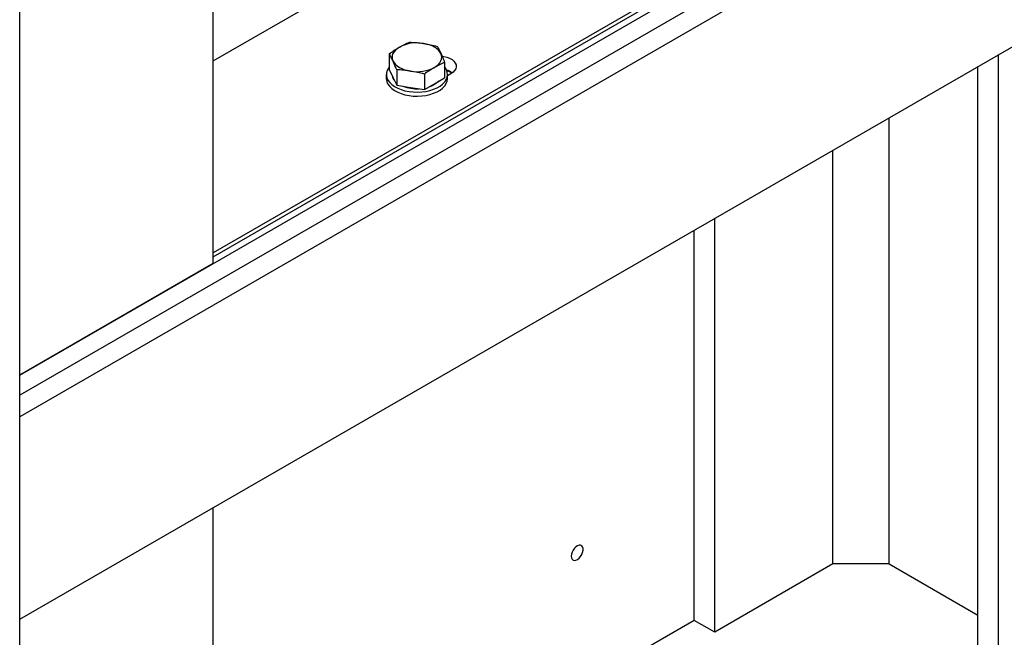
# Model space of a CAD drawing. Header units: millimetres. Extents: x 0 to 25230, y 0 to 17820.
# Tile 206 of 214: x 21607 to 22202, y 9839 to 10212. Entities that reach past the tile are written whole.
import ezdxf

# ---------------------------------------------------------------- set-up
doc = ezdxf.new("R2010")
doc.units = ezdxf.units.MM
doc.linetypes.add('SLD-Sólida', pattern=[0])
doc.layers.add('REFERÊNCIAS', color=9, linetype='SLD-Sólida')

msp = doc.modelspace()

# ---------------------------------------------------------------- linework, layer by layer
at = {"color": 7, "linetype": 'SLD-Sólida', "lineweight": 25, "ltscale": 30}
msp.add_line((21607.47, 9676.67), (21607.47, 10710.7), dxfattribs=at)
at = {"layer": 'REFERÊNCIAS', "linetype": 'SLD-Sólida', "lineweight": 25, "ltscale": 30}
for p, q in [((22727.86, 10618.79), (21607.47, 9972)), ((21607.47, 9849.52), (22727.86, 10496.31)), ((21724.43, 10064.65), (21724.43, 10356.88)), ((21724.43, 10187.15), (21878.47, 10276.08)), ((21607.47, 9997.13), (22049.49, 10252.3)), ((22044.43, 10255.85), (21724.43, 10071.12)), ((21724.43, 10068.75), (22046.1, 10254.45)), ((22064.11, 10248.68), (21607.47, 9985.06)), ((21830.78, 10191.42), (21830.78, 10182.05)), ((21864.24, 10186.25), (21864.24, 10176.88)), ((22198.9, 8538.36), (22198.9, 10190.95)), ((21830.78, 10182.05), (21833.02, 10177.22)), ((21835.26, 10181.77), (21835.26, 10172.4)), ((22186.52, 9749.9), (22186.52, 10183.8)), ((21829.01, 10178.96), (21829.01, 10176.51)), ((21833.02, 10177.22), (21835.26, 10172.4)), ((21851.99, 10179.18), (21851.99, 10169.81)), ((21858.12, 10173.34), (21864.24, 10176.88)), ((21868.02, 10179.37), (21866.01, 10178.21)), ((21866.01, 10176.51), (21866.01, 10178.96)), ((21835.26, 10172.4), (21843.63, 10171.1)), ((21843.63, 10171.1), (21851.99, 10169.81)), ((21851.99, 10169.81), (21858.12, 10173.34)), ((22132.78, 9882.97), (22132.78, 10152.78)), ((22098.84, 9882.97), (22098.84, 10133.19)), ((22027.43, 9841.74), (22027.43, 10091.96)), ((22015.05, 9848.89), (22015.05, 10084.81)), ((21724.43, 10064.65), (21607.47, 9997.13)), ((21724.43, 9631.05), (21724.43, 9917.04)), ((22098.84, 9882.97), (22027.43, 9841.74)), ((22132.78, 9882.97), (22098.84, 9882.97)), ((22132.78, 9882.97), (22186.52, 9851.95)), ((22015.05, 9848.89), (21724.43, 9681.12)), ((22027.43, 9841.74), (22015.05, 9848.89))]:
    msp.add_line(p, q, dxfattribs=at)
at = {"layer": 'REFERÊNCIAS', "linetype": 'SLD-Sólida', "lineweight": 25, "ltscale": 30, "flags": 128}
for points in [[(21836.9, 10195.47), (21835.61, 10194.62), (21834.52, 10193.67), (21833.65, 10192.66), (21833.02, 10191.59), (21832.64, 10190.47), (21832.51, 10189.34), (21832.64, 10188.21), (21833.02, 10187.1)], [(21862, 10191.59), (21861.37, 10192.66), (21860.5, 10193.67), (21859.41, 10194.62), (21858.12, 10195.47), (21856.64, 10196.21), (21855.01, 10196.84), (21853.25, 10197.34), (21851.39, 10197.71)], [(21833.02, 10187.1), (21833.65, 10186.03), (21834.52, 10185.01), (21835.61, 10184.07), (21836.9, 10183.22), (21838.38, 10182.47), (21840.01, 10181.85), (21841.77, 10181.34), (21843.63, 10180.98)], [(21858.12, 10183.22), (21859.41, 10184.07), (21860.5, 10185.01), (21861.37, 10186.03), (21862, 10187.1), (21862.38, 10188.21), (21862.51, 10189.34), (21862.38, 10190.47), (21862, 10191.59)], [(21862.72, 10190.04), (21863.73, 10189.88), (21865.59, 10189.4), (21867.26, 10188.74), (21868.7, 10187.91), (21869.85, 10186.95), (21870.67, 10185.87), (21871.13, 10184.73), (21871.23, 10183.56), (21870.95, 10182.4), (21870.3, 10181.29), (21869.31, 10180.27), (21868.02, 10179.37)], [(21830.78, 10183.52), (21830.24, 10182.79), (21829.48, 10181.36), (21829.08, 10179.89), (21829.03, 10178.4), (21829.35, 10176.92), (21830.02, 10175.48), (21831.03, 10174.11), (21832.36, 10172.83), (21833.98, 10171.67), (21835.87, 10170.66), (21837.98, 10169.8), (21840.28, 10169.13), (21842.72, 10168.64), (21845.25, 10168.36), (21847.83, 10168.28), (21850.4, 10168.41), (21852.92, 10168.74), (21855.33, 10169.28), (21857.59, 10170), (21859.65, 10170.9), (21861.47, 10171.95), (21863.02, 10173.14), (21864.28, 10174.44), (21865.2, 10175.84), (21865.78, 10177.29), (21866.01, 10178.77), (21865.87, 10180.26), (21865.38, 10181.72), (21864.54, 10183.13), (21864.24, 10183.52)], [(21829.01, 10176.51), (21829.03, 10175.95), (21829.35, 10174.47), (21830.02, 10173.03), (21831.03, 10171.66), (21832.36, 10170.38), (21833.98, 10169.22), (21835.87, 10168.21), (21837.98, 10167.35), (21840.28, 10166.68), (21842.72, 10166.19), (21845.25, 10165.91), (21847.83, 10165.83), (21850.4, 10165.96), (21852.92, 10166.3), (21855.33, 10166.83), (21857.59, 10167.55), (21859.65, 10168.45), (21861.47, 10169.5), (21863.02, 10170.69), (21864.28, 10171.99), (21865.2, 10173.39), (21865.78, 10174.84), (21866.01, 10176.32), (21866.01, 10176.51)], [(21860.7, 10174.83), (21859.61, 10173.84), (21858.12, 10172.83)], [(21858.12, 10172.83), (21856.37, 10171.97), (21854.65, 10171.34)], [(21940.73, 9887.64), (21940.87, 9886.59), (21941.26, 9885.78), (21941.88, 9885.26), (21942.68, 9885.07), (21943.61, 9885.22), (21944.59, 9885.71), (21945.55, 9886.49), (21946.42, 9887.52), (21947.14, 9888.71), (21947.65, 9889.97), (21947.91, 9891.22), (21947.91, 9892.35), (21947.65, 9893.29), (21947.14, 9893.96), (21946.42, 9894.32), (21945.55, 9894.34), (21944.59, 9894.02), (21943.61, 9893.38), (21942.68, 9892.46), (21941.88, 9891.34), (21941.26, 9890.11), (21940.87, 9888.84), (21940.73, 9887.64)]]:
    msp.add_lwpolyline(points, dxfattribs=at)
at = {"layer": 'REFERÊNCIAS', "linetype": 'SLD-Sólida', "lineweight": 25, "ltscale": 900}
for centre, radius, start, end in [((21847.48, 10175.02), 23.03, 80.2289, 117.35717), ((21847.53, 10203.67), 23.03, 260.2289, 297.35717), ((21862.13, 10170.34), 11.71, 54.8899, 73.49354), ((21861.89, 10169.52), 12.29, 56.5453, 72.51094), ((21838.64, 10179.26), 6.17, 189.86337, 219.93355), ((21847.36, 10193.77), 23.48, 249.25055, 273.16337)]:
    msp.add_arc(centre, radius, start, end, dxfattribs=at)
at = {"layer": 'REFERÊNCIAS', "linetype": 'SLD-Sólida', "lineweight": 25, "ltscale": 30}
for points, knots in [([(21836.9, 10195.47), (21838.44, 10196.3), (21840.48, 10197.41), (21842.52, 10198.28), (21843.03, 10198.49)], [0, 0, 0, 0, 0.748327, 1, 1, 1, 1]), ([(21843.03, 10198.49), (21844.41, 10198.42), (21847.19, 10198.28), (21849.99, 10197.9), (21851.39, 10197.71)], [0, 0, 0, 0, 0.498963, 1, 1, 1, 1]), ([(21830.78, 10191.42), (21831.79, 10192.15), (21833.83, 10193.62), (21835.88, 10194.85), (21836.9, 10195.47)], [0, 0, 0, 0, 0.498963, 1, 1, 1, 1]), ([(21851.39, 10197.71), (21852.79, 10197.47), (21855.59, 10196.98), (21858.36, 10196.27), (21859.76, 10195.91)], [0, 0, 0, 0, 0.498791, 1, 1, 1, 1]), ([(21859.76, 10195.91), (21860.13, 10195.25), (21860.87, 10193.94), (21861.62, 10192.37), (21862, 10191.59)], [0, 0, 0, 0, 0.498963, 1, 1, 1, 1]), ([(21833.02, 10187.1), (21832.65, 10187.88), (21831.9, 10189.45), (21831.15, 10190.77), (21830.78, 10191.42)], [0, 0, 0, 0, 0.498791, 1, 1, 1, 1]), ([(21835.26, 10181.77), (21834.89, 10182.71), (21834.15, 10184.6), (21833.4, 10186.27), (21833.02, 10187.1)], [0, 0, 0, 0, 0.498963, 1, 1, 1, 1]), ([(21864.24, 10186.25), (21863.73, 10186.03), (21861.7, 10185.16), (21859.65, 10184.05), (21858.12, 10183.22)], [0, 0, 0, 0, 0.251673, 1, 1, 1, 1]), ([(21862, 10191.59), (21862.37, 10190.75), (21863.12, 10189.09), (21863.87, 10187.2), (21864.24, 10186.25)], [0, 0, 0, 0, 0.498791, 1, 1, 1, 1]), ([(21843.63, 10180.98), (21842.23, 10181.17), (21839.43, 10181.55), (21836.65, 10181.7), (21835.26, 10181.77)], [0, 0, 0, 0, 0.498791, 1, 1, 1, 1]), ([(21851.99, 10179.18), (21850.61, 10179.54), (21847.83, 10180.26), (21845.03, 10180.74), (21843.63, 10180.98)], [0, 0, 0, 0, 0.498963, 1, 1, 1, 1]), ([(21858.12, 10183.22), (21857.09, 10182.61), (21855.05, 10181.37), (21853.01, 10179.91), (21851.99, 10179.18)], [0, 0, 0, 0, 0.498791, 1, 1, 1, 1])]:
    msp.add_open_spline(points, degree=3, knots=knots, dxfattribs=at)

doc.saveas('drawing.dxf')
